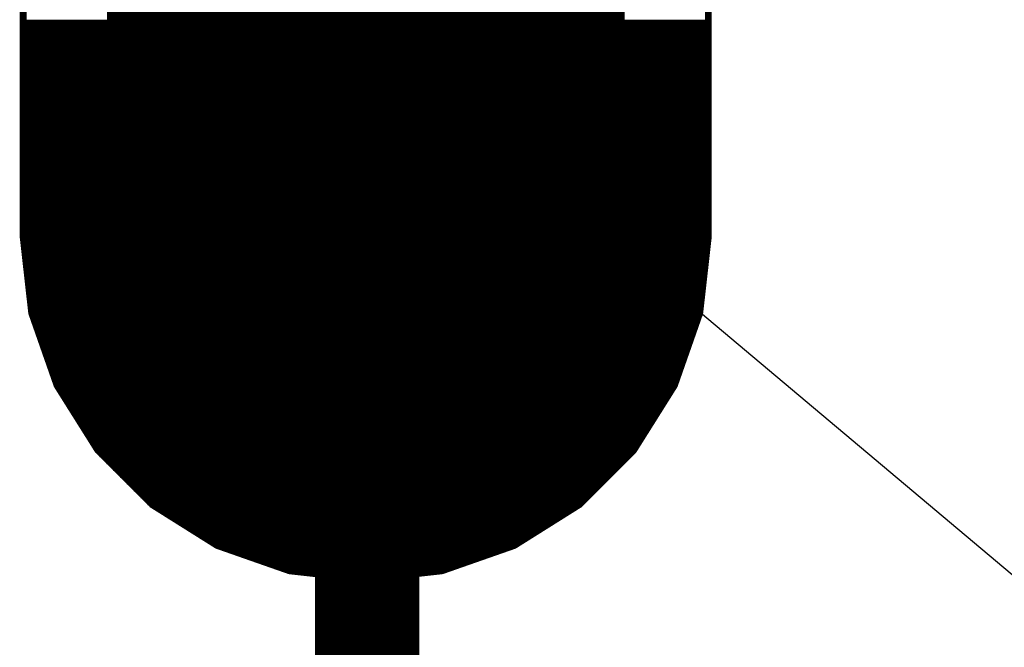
# Model space of a CAD drawing. Extents: x -35 to 35, y -57 to 81.
# Tile 106 of 153: x 3.813 to 5.25, y 52.329 to 53.245. Entities that reach past the tile are written whole.
import ezdxf

# ---------------------------------------------------------------- set-up
doc = ezdxf.new("R2010")
doc.units = 0
for name, color, linetype in [('1', 22, 'CONTINUOUS'), ('16', 175, 'CONTINUOUS'), ('17', 82, 'CONTINUOUS'), ('19', 53, 'CONTINUOUS'), ('51', 53, 'CONTINUOUS')]:
    doc.layers.add(name, color=color, linetype=linetype)

# ---------------------------------------------------------------- blocks, each defined once
blk = doc.blocks.new('LONGP100')
at = {"const_width": 1}
blk.add_lwpolyline([(-0.5, 0), (0.5, 0)], dxfattribs=at)
at = {"const_width": 0.5}
for points in [[(-0.5, 0.25, 1), (-0.5, -0.25)], [(0.5, -0.25, 1), (0.5, 0.25)]]:
    blk.add_lwpolyline(points, format="xyb", dxfattribs=at)

msp = doc.modelspace()

# ---------------------------------------------------------------- linework, layer by layer
at = {"layer": '1', "const_width": 0.01}
for points in [[(3.818, 52.928), (3.818, 53.528)], [(4.818, 53.528), (4.818, 52.928)], [(3.818, 53.24), (4.818, 53.24)], [(3.818, 53.23), (4.818, 53.23)], [(3.818, 53.22), (4.818, 53.22)], [(3.818, 53.21), (4.818, 53.21)], [(3.818, 53.2), (4.818, 53.2)], [(3.818, 53.19), (4.818, 53.19)], [(3.818, 53.18), (4.818, 53.18)], [(3.818, 53.17), (4.818, 53.17)], [(3.818, 53.16), (4.818, 53.16)], [(3.818, 53.15), (4.818, 53.15)], [(3.818, 53.14), (4.818, 53.14)], [(3.818, 53.13), (4.818, 53.13)], [(3.818, 53.12), (4.818, 53.12)], [(3.818, 53.11), (4.818, 53.11)], [(3.818, 53.1), (4.818, 53.1)], [(3.818, 53.09), (4.818, 53.09)], [(3.818, 53.08), (4.818, 53.08)], [(3.818, 53.07), (4.818, 53.07)], [(3.818, 53.06), (4.818, 53.06)], [(3.818, 53.05), (4.818, 53.05)], [(3.818, 53.04), (4.818, 53.04)], [(3.818, 53.03), (4.818, 53.03)], [(3.818, 53.02), (4.818, 53.02)], [(3.818, 53.01), (4.818, 53.01)], [(3.818, 53), (4.818, 53)], [(3.818, 52.99), (4.818, 52.99)], [(3.818, 52.98), (4.818, 52.98)], [(3.818, 52.97), (4.818, 52.97)], [(3.818, 52.96), (4.818, 52.96)], [(3.818, 52.95), (4.818, 52.95)], [(3.818, 52.94), (4.818, 52.94)], [(3.818, 52.93), (4.818, 52.93)], [(3.8305, 52.8167), (3.818, 52.928)], [(3.8189, 52.92), (4.8171, 52.92)], [(4.818, 52.928), (4.8055, 52.8167)], [(3.82, 52.91), (4.816, 52.91)], [(3.8212, 52.9), (4.8148, 52.9)], [(3.8223, 52.89), (4.8137, 52.89)], [(3.8234, 52.88), (4.8126, 52.88)], [(3.8245, 52.87), (4.8115, 52.87)], [(3.8257, 52.86), (4.8103, 52.86)], [(3.8268, 52.85), (4.8092, 52.85)], [(3.8279, 52.84), (4.8081, 52.84)], [(3.829, 52.83), (4.807, 52.83)], [(3.8302, 52.82), (4.8058, 52.82)], [(3.8675, 52.7111), (3.8305, 52.8167)], [(3.8329, 52.81), (4.8031, 52.81)], [(4.8055, 52.8167), (4.7685, 52.7111)], [(3.8364, 52.8), (4.7996, 52.8)], [(3.8399, 52.79), (4.7961, 52.79)], [(3.8434, 52.78), (4.7926, 52.78)], [(3.8469, 52.77), (4.7891, 52.77)], [(3.8504, 52.76), (4.7856, 52.76)], [(3.8539, 52.75), (4.7821, 52.75)], [(3.8574, 52.74), (4.7786, 52.74)], [(3.8609, 52.73), (4.7751, 52.73)], [(3.8644, 52.72), (4.7716, 52.72)], [(3.9271, 52.6163), (3.8675, 52.7111)], [(3.8682, 52.71), (4.7678, 52.71)], [(4.7685, 52.7111), (4.7089, 52.6163)], [(3.8745, 52.7), (4.7615, 52.7)], [(3.8808, 52.69), (4.7553, 52.69)], [(3.887, 52.68), (4.749, 52.68)], [(3.8933, 52.67), (4.7427, 52.67)], [(3.8996, 52.66), (4.7364, 52.66)], [(3.9059, 52.65), (4.7301, 52.65)], [(3.9122, 52.64), (4.7238, 52.64)], [(3.9184, 52.63), (4.7176, 52.63)], [(3.9247, 52.62), (4.7113, 52.62)], [(4.0063, 52.5371), (3.9271, 52.6163)], [(3.9333, 52.61), (4.7027, 52.61)], [(4.7089, 52.6163), (4.6297, 52.5371)], [(3.9433, 52.6), (4.6927, 52.6)], [(3.9533, 52.59), (4.6827, 52.59)], [(3.9633, 52.58), (4.6727, 52.58)], [(3.9733, 52.57), (4.6627, 52.57)], [(3.9833, 52.56), (4.6527, 52.56)], [(3.9933, 52.55), (4.6427, 52.55)], [(4.0033, 52.54), (4.6327, 52.54)], [(4.1011, 52.4775), (4.0063, 52.5371)], [(4.6297, 52.5371), (4.5349, 52.4775)], [(4.0175, 52.53), (4.6185, 52.53)], [(4.0334, 52.52), (4.6026, 52.52)], [(4.0494, 52.51), (4.5866, 52.51)], [(4.0653, 52.5), (4.5707, 52.5)], [(4.0812, 52.49), (4.5548, 52.49)], [(4.0971, 52.48), (4.5389, 52.48)], [(4.2067, 52.4405), (4.1011, 52.4775)], [(4.5349, 52.4775), (4.4293, 52.4405)], [(4.1225, 52.47), (4.5135, 52.47)], [(4.1511, 52.46), (4.4849, 52.46)], [(4.1797, 52.45), (4.4563, 52.45)], [(4.318, 52.428), (4.2067, 52.4405)], [(4.2115, 52.44), (4.4245, 52.44)], [(4.4293, 52.4405), (4.318, 52.428)], [(4.3003, 52.43), (4.3357, 52.43)]]:
    msp.add_lwpolyline(points, dxfattribs=at)
at = {"layer": '1', "const_width": 0.005}
for points in [[(3.818, 53.2425, 1), (3.818, 53.2375)], [(4.818, 53.2375, 1), (4.818, 53.2425)], [(3.818, 53.2325, 1), (3.818, 53.2275)], [(4.818, 53.2275, 1), (4.818, 53.2325)], [(3.818, 53.2225, 1), (3.818, 53.2175)], [(3.818, 53.2125, 1), (3.818, 53.2075)], [(4.818, 53.2175, 1), (4.818, 53.2225)], [(4.818, 53.2075, 1), (4.818, 53.2125)], [(3.818, 53.2025, 1), (3.818, 53.1975)], [(4.818, 53.1975, 1), (4.818, 53.2025)], [(3.818, 53.1925, 1), (3.818, 53.1875)], [(3.818, 53.1825, 1), (3.818, 53.1775)], [(4.818, 53.1875, 1), (4.818, 53.1925)], [(4.818, 53.1775, 1), (4.818, 53.1825)], [(3.818, 53.1725, 1), (3.818, 53.1675)], [(4.818, 53.1675, 1), (4.818, 53.1725)], [(3.818, 53.1625, 1), (3.818, 53.1575)], [(3.818, 53.1525, 1), (3.818, 53.1475)], [(4.818, 53.1575, 1), (4.818, 53.1625)], [(4.818, 53.1475, 1), (4.818, 53.1525)], [(3.818, 53.1425, 1), (3.818, 53.1375)], [(4.818, 53.1375, 1), (4.818, 53.1425)], [(3.818, 53.1325, 1), (3.818, 53.1275)], [(4.818, 53.1275, 1), (4.818, 53.1325)], [(3.818, 53.1225, 1), (3.818, 53.1175)], [(3.818, 53.1125, 1), (3.818, 53.1075)], [(4.818, 53.1175, 1), (4.818, 53.1225)], [(4.818, 53.1075, 1), (4.818, 53.1125)], [(3.818, 53.1025, 1), (3.818, 53.0975)], [(4.818, 53.0975, 1), (4.818, 53.1025)], [(3.818, 53.0925, 1), (3.818, 53.0875)], [(3.818, 53.0825, 1), (3.818, 53.0775)], [(4.818, 53.0875, 1), (4.818, 53.0925)], [(4.818, 53.0775, 1), (4.818, 53.0825)], [(3.818, 53.0725, 1), (3.818, 53.0675)], [(4.818, 53.0675, 1), (4.818, 53.0725)], [(3.818, 53.0625, 1), (3.818, 53.0575)], [(3.818, 53.0525, 1), (3.818, 53.0475)], [(4.818, 53.0575, 1), (4.818, 53.0625)], [(4.818, 53.0475, 1), (4.818, 53.0525)], [(3.818, 53.0425, 1), (3.818, 53.0375)], [(4.818, 53.0375, 1), (4.818, 53.0425)], [(3.818, 53.0325, 1), (3.818, 53.0275)], [(4.818, 53.0275, 1), (4.818, 53.0325)], [(3.818, 53.0225, 1), (3.818, 53.0175)], [(3.818, 53.0125, 1), (3.818, 53.0075)], [(4.818, 53.0175, 1), (4.818, 53.0225)], [(4.818, 53.0075, 1), (4.818, 53.0125)], [(3.818, 53.0025, 1), (3.818, 52.9975)], [(4.818, 52.9975, 1), (4.818, 53.0025)], [(3.818, 52.9925, 1), (3.818, 52.9875)], [(3.818, 52.9825, 1), (3.818, 52.9775)], [(4.818, 52.9875, 1), (4.818, 52.9925)], [(4.818, 52.9775, 1), (4.818, 52.9825)], [(3.818, 52.9725, 1), (3.818, 52.9675)], [(4.818, 52.9675, 1), (4.818, 52.9725)], [(3.818, 52.9625, 1), (3.818, 52.9575)], [(3.818, 52.9525, 1), (3.818, 52.9475)], [(4.818, 52.9575, 1), (4.818, 52.9625)], [(4.818, 52.9475, 1), (4.818, 52.9525)], [(3.818, 52.9425, 1), (3.818, 52.9375)], [(4.818, 52.9375, 1), (4.818, 52.9425)], [(3.818, 52.9325, 1), (3.818, 52.9275)], [(3.8205, 52.9283, 1), (3.8155, 52.9277)], [(3.8155, 52.928, 1), (3.8205, 52.928)], [(3.8189, 52.9225, 1), (3.8189, 52.9175)], [(4.8205, 52.9277, 1), (4.8155, 52.9283)], [(4.8155, 52.928, 1), (4.8205, 52.928)], [(4.8171, 52.9175, 1), (4.8171, 52.9225)], [(4.818, 52.9275, 1), (4.818, 52.9325)], [(3.82, 52.9125, 1), (3.82, 52.9075)], [(4.816, 52.9075, 1), (4.816, 52.9125)], [(3.8212, 52.9025, 1), (3.8212, 52.8975)], [(4.8148, 52.8975, 1), (4.8148, 52.9025)], [(3.8223, 52.8925, 1), (3.8223, 52.8875)], [(3.8234, 52.8825, 1), (3.8234, 52.8775)], [(4.8126, 52.8775, 1), (4.8126, 52.8825)], [(4.8137, 52.8875, 1), (4.8137, 52.8925)], [(3.8245, 52.8725, 1), (3.8245, 52.8675)], [(4.8115, 52.8675, 1), (4.8115, 52.8725)], [(3.8257, 52.8625, 1), (3.8257, 52.8575)], [(3.8268, 52.8525, 1), (3.8268, 52.8475)], [(4.8092, 52.8475, 1), (4.8092, 52.8525)], [(4.8103, 52.8575, 1), (4.8103, 52.8625)], [(3.8279, 52.8425, 1), (3.8279, 52.8375)], [(4.8081, 52.8375, 1), (4.8081, 52.8425)], [(3.829, 52.8325, 1), (3.829, 52.8275)], [(3.8302, 52.8225, 1), (3.8302, 52.8175)], [(4.8058, 52.8175, 1), (4.8058, 52.8225)], [(4.807, 52.8275, 1), (4.807, 52.8325)], [(3.8329, 52.8176, 1), (3.8282, 52.8159)], [(3.8281, 52.8165, 1), (3.833, 52.817)], [(3.8329, 52.8125, 1), (3.8329, 52.8075)], [(4.803, 52.817, 1), (4.8079, 52.8165)], [(4.8078, 52.8159, 1), (4.8031, 52.8176)], [(4.8031, 52.8075, 1), (4.8031, 52.8125)], [(3.8364, 52.8025, 1), (3.8364, 52.7975)], [(4.7996, 52.7975, 1), (4.7996, 52.8025)], [(3.8399, 52.7925, 1), (3.8399, 52.7875)], [(3.8434, 52.7825, 1), (3.8434, 52.7775)], [(4.7926, 52.7775, 1), (4.7926, 52.7825)], [(4.7961, 52.7875, 1), (4.7961, 52.7925)], [(3.8469, 52.7725, 1), (3.8469, 52.7675)], [(4.7891, 52.7675, 1), (4.7891, 52.7725)], [(3.8504, 52.7625, 1), (3.8504, 52.7575)], [(3.8539, 52.7525, 1), (3.8539, 52.7475)], [(4.7821, 52.7475, 1), (4.7821, 52.7525)], [(4.7856, 52.7575, 1), (4.7856, 52.7625)], [(3.8574, 52.7425, 1), (3.8574, 52.7375)], [(4.7786, 52.7375, 1), (4.7786, 52.7425)], [(3.8609, 52.7325, 1), (3.8609, 52.7275)], [(3.8644, 52.7225, 1), (3.8644, 52.7175)], [(4.7716, 52.7175, 1), (4.7716, 52.7225)], [(4.7751, 52.7275, 1), (4.7751, 52.7325)], [(3.8696, 52.7124, 1), (3.8654, 52.7097)], [(3.8652, 52.7102, 1), (3.8699, 52.7119)], [(3.8682, 52.7125, 1), (3.8682, 52.7075)], [(4.7661, 52.7119, 1), (4.7708, 52.7102)], [(4.7706, 52.7097, 1), (4.7664, 52.7124)], [(4.7678, 52.7075, 1), (4.7678, 52.7125)], [(3.8745, 52.7025, 1), (3.8745, 52.6975)], [(4.7615, 52.6975, 1), (4.7615, 52.7025)], [(3.8808, 52.6925, 1), (3.8808, 52.6875)], [(3.887, 52.6825, 1), (3.887, 52.6775)], [(4.749, 52.6775, 1), (4.749, 52.6825)], [(4.7553, 52.6875, 1), (4.7553, 52.6925)], [(3.8933, 52.6725, 1), (3.8933, 52.6675)], [(4.7427, 52.6675, 1), (4.7427, 52.6725)], [(3.8996, 52.6625, 1), (3.8996, 52.6575)], [(3.9059, 52.6525, 1), (3.9059, 52.6475)], [(4.7301, 52.6475, 1), (4.7301, 52.6525)], [(4.7364, 52.6575, 1), (4.7364, 52.6625)], [(3.9122, 52.6425, 1), (3.9122, 52.6375)], [(4.7238, 52.6375, 1), (4.7238, 52.6425)], [(3.9184, 52.6325, 1), (3.9184, 52.6275)], [(3.9247, 52.6225, 1), (3.9247, 52.6175)], [(4.7113, 52.6175, 1), (4.7113, 52.6225)], [(4.7176, 52.6275, 1), (4.7176, 52.6325)], [(3.9289, 52.618, 1), (3.9253, 52.6145)], [(3.925, 52.6149, 1), (3.9292, 52.6176)], [(3.9333, 52.6125, 1), (3.9333, 52.6075)], [(4.7027, 52.6075, 1), (4.7027, 52.6125)], [(4.7068, 52.6176, 1), (4.711, 52.6149)], [(4.7107, 52.6145, 1), (4.7071, 52.618)], [(3.9433, 52.6025, 1), (3.9433, 52.5975)], [(3.9533, 52.5925, 1), (3.9533, 52.5875)], [(4.6827, 52.5875, 1), (4.6827, 52.5925)], [(4.6927, 52.5975, 1), (4.6927, 52.6025)], [(3.9633, 52.5825, 1), (3.9633, 52.5775)], [(4.6727, 52.5775, 1), (4.6727, 52.5825)], [(3.9733, 52.5725, 1), (3.9733, 52.5675)], [(4.6627, 52.5675, 1), (4.6627, 52.5725)], [(3.9833, 52.5625, 1), (3.9833, 52.5575)], [(3.9933, 52.5525, 1), (3.9933, 52.5475)], [(4.6427, 52.5475, 1), (4.6427, 52.5525)], [(4.6527, 52.5575, 1), (4.6527, 52.5625)], [(4.0033, 52.5425, 1), (4.0033, 52.5375)], [(4.0076, 52.5392, 1), (4.0049, 52.535)], [(4.0045, 52.5353, 1), (4.008, 52.5389)], [(4.628, 52.5389, 1), (4.6315, 52.5353)], [(4.6311, 52.535, 1), (4.6284, 52.5392)], [(4.6327, 52.5375, 1), (4.6327, 52.5425)], [(4.0175, 52.5325, 1), (4.0175, 52.5275)], [(4.0334, 52.5225, 1), (4.0334, 52.5175)], [(4.6026, 52.5175, 1), (4.6026, 52.5225)], [(4.6185, 52.5275, 1), (4.6185, 52.5325)], [(4.0494, 52.5125, 1), (4.0494, 52.5075)], [(4.5866, 52.5075, 1), (4.5866, 52.5125)], [(4.0653, 52.5025, 1), (4.0653, 52.4975)], [(4.0812, 52.4925, 1), (4.0812, 52.4875)], [(4.5548, 52.4875, 1), (4.5548, 52.4925)], [(4.5707, 52.4975, 1), (4.5707, 52.5025)], [(4.0971, 52.4825, 1), (4.0971, 52.4775)], [(4.1019, 52.4799, 1), (4.1002, 52.4752)], [(4.0997, 52.4754, 1), (4.1024, 52.4796)], [(4.5336, 52.4796, 1), (4.5363, 52.4754)], [(4.5358, 52.4752, 1), (4.5341, 52.4799)], [(4.5389, 52.4775, 1), (4.5389, 52.4825)], [(4.1225, 52.4725, 1), (4.1225, 52.4675)], [(4.5135, 52.4675, 1), (4.5135, 52.4725)], [(4.1511, 52.4625, 1), (4.1511, 52.4575)], [(4.1797, 52.4525, 1), (4.1797, 52.4475)], [(4.4563, 52.4475, 1), (4.4563, 52.4525)], [(4.4849, 52.4575, 1), (4.4849, 52.4625)], [(4.207, 52.443, 1), (4.2065, 52.4381)], [(4.2059, 52.4382, 1), (4.2076, 52.4429)], [(4.2115, 52.4425, 1), (4.2115, 52.4375)], [(4.4245, 52.4375, 1), (4.4245, 52.4425)], [(4.4284, 52.4429, 1), (4.4301, 52.4382)], [(4.4295, 52.4381, 1), (4.429, 52.443)], [(4.3003, 52.4325, 1), (4.3003, 52.4275)], [(4.3177, 52.4305, 1), (4.3183, 52.4255)], [(4.3177, 52.4255, 1), (4.3183, 52.4305)], [(4.3357, 52.4275, 1), (4.3357, 52.4325)]]:
    msp.add_lwpolyline(points, format="xyb", dxfattribs=at)
at = {"layer": '16', "const_width": 0.01}
for points in [[(3.818, 53.528), (3.818, 52.928)], [(4.818, 52.928), (4.818, 53.528)], [(3.818, 53.24), (4.818, 53.24)], [(3.818, 53.23), (4.818, 53.23)], [(3.818, 53.22), (4.818, 53.22)], [(3.818, 53.21), (4.818, 53.21)], [(3.818, 53.2), (4.818, 53.2)], [(3.818, 53.19), (4.818, 53.19)], [(3.818, 53.18), (4.818, 53.18)], [(3.818, 53.17), (4.818, 53.17)], [(3.818, 53.16), (4.818, 53.16)], [(3.818, 53.15), (4.818, 53.15)], [(3.818, 53.14), (4.818, 53.14)], [(3.818, 53.13), (4.818, 53.13)], [(3.818, 53.12), (4.818, 53.12)], [(3.818, 53.11), (4.818, 53.11)], [(3.818, 53.1), (4.818, 53.1)], [(3.818, 53.09), (4.818, 53.09)], [(3.818, 53.08), (4.818, 53.08)], [(3.818, 53.07), (4.818, 53.07)], [(3.818, 53.06), (4.818, 53.06)], [(3.818, 53.05), (4.818, 53.05)], [(3.818, 53.04), (4.818, 53.04)], [(3.818, 53.03), (4.818, 53.03)], [(3.818, 53.02), (4.818, 53.02)], [(3.818, 53.01), (4.818, 53.01)], [(3.818, 53), (4.818, 53)], [(3.818, 52.99), (4.818, 52.99)], [(3.818, 52.98), (4.818, 52.98)], [(3.818, 52.97), (4.818, 52.97)], [(3.818, 52.96), (4.818, 52.96)], [(3.818, 52.95), (4.818, 52.95)], [(3.818, 52.94), (4.818, 52.94)], [(3.818, 52.93), (4.818, 52.93)], [(3.818, 52.928), (3.8305, 52.8167)], [(3.8189, 52.92), (4.8171, 52.92)], [(4.8055, 52.8167), (4.818, 52.928)], [(3.82, 52.91), (4.816, 52.91)], [(3.8212, 52.9), (4.8148, 52.9)], [(3.8223, 52.89), (4.8137, 52.89)], [(3.8234, 52.88), (4.8126, 52.88)], [(3.8245, 52.87), (4.8115, 52.87)], [(3.8257, 52.86), (4.8103, 52.86)], [(3.8268, 52.85), (4.8092, 52.85)], [(3.8279, 52.84), (4.8081, 52.84)], [(3.829, 52.83), (4.807, 52.83)], [(3.8302, 52.82), (4.8058, 52.82)], [(3.8305, 52.8167), (3.8675, 52.7111)], [(3.8329, 52.81), (4.8031, 52.81)], [(4.7685, 52.7111), (4.8055, 52.8167)], [(3.8364, 52.8), (4.7996, 52.8)], [(3.8399, 52.79), (4.7961, 52.79)], [(3.8434, 52.78), (4.7926, 52.78)], [(3.8469, 52.77), (4.7891, 52.77)], [(3.8504, 52.76), (4.7856, 52.76)], [(3.8539, 52.75), (4.7821, 52.75)], [(3.8574, 52.74), (4.7786, 52.74)], [(3.8609, 52.73), (4.7751, 52.73)], [(3.8644, 52.72), (4.7716, 52.72)], [(3.8675, 52.7111), (3.9271, 52.6163)], [(3.8682, 52.71), (4.7678, 52.71)], [(4.7089, 52.6163), (4.7685, 52.7111)], [(3.8745, 52.7), (4.7615, 52.7)], [(3.8807, 52.69), (4.7553, 52.69)], [(3.887, 52.68), (4.749, 52.68)], [(3.8933, 52.67), (4.7427, 52.67)], [(3.8996, 52.66), (4.7364, 52.66)], [(3.9059, 52.65), (4.7301, 52.65)], [(3.9122, 52.64), (4.7238, 52.64)], [(3.9184, 52.63), (4.7176, 52.63)], [(3.9247, 52.62), (4.7113, 52.62)], [(3.9271, 52.6163), (4.0063, 52.5371)], [(3.9333, 52.61), (4.7027, 52.61)], [(4.6297, 52.5371), (4.7089, 52.6163)], [(3.9433, 52.6), (4.6927, 52.6)], [(3.9533, 52.59), (4.6827, 52.59)], [(3.9633, 52.58), (4.6727, 52.58)], [(3.9733, 52.57), (4.6627, 52.57)], [(3.9833, 52.56), (4.6527, 52.56)], [(3.9933, 52.55), (4.6427, 52.55)], [(4.0033, 52.54), (4.6327, 52.54)], [(4.0063, 52.5371), (4.1011, 52.4775)], [(4.5349, 52.4775), (4.6297, 52.5371)], [(4.0175, 52.53), (4.6185, 52.53)], [(4.0334, 52.52), (4.6026, 52.52)], [(4.0494, 52.51), (4.5866, 52.51)], [(4.0653, 52.5), (4.5707, 52.5)], [(4.0812, 52.49), (4.5548, 52.49)], [(4.0971, 52.48), (4.5389, 52.48)], [(4.1011, 52.4775), (4.2067, 52.4405)], [(4.4293, 52.4405), (4.5349, 52.4775)], [(4.1225, 52.47), (4.5135, 52.47)], [(4.1511, 52.46), (4.4849, 52.46)], [(4.1797, 52.45), (4.4563, 52.45)], [(4.2067, 52.4405), (4.318, 52.428)], [(4.2115, 52.44), (4.4245, 52.44)], [(4.318, 52.428), (4.4293, 52.4405)], [(4.3003, 52.43), (4.3357, 52.43)]]:
    msp.add_lwpolyline(points, dxfattribs=at)
at = {"layer": '16', "const_width": 0.005}
for points in [[(3.818, 53.2425, 1), (3.818, 53.2375)], [(4.818, 53.2375, 1), (4.818, 53.2425)], [(3.818, 53.2325, 1), (3.818, 53.2275)], [(4.818, 53.2275, 1), (4.818, 53.2325)], [(3.818, 53.2225, 1), (3.818, 53.2175)], [(3.818, 53.2125, 1), (3.818, 53.2075)], [(4.818, 53.2175, 1), (4.818, 53.2225)], [(4.818, 53.2075, 1), (4.818, 53.2125)], [(3.818, 53.2025, 1), (3.818, 53.1975)], [(4.818, 53.1975, 1), (4.818, 53.2025)], [(3.818, 53.1925, 1), (3.818, 53.1875)], [(3.818, 53.1825, 1), (3.818, 53.1775)], [(4.818, 53.1875, 1), (4.818, 53.1925)], [(4.818, 53.1775, 1), (4.818, 53.1825)], [(3.818, 53.1725, 1), (3.818, 53.1675)], [(4.818, 53.1675, 1), (4.818, 53.1725)], [(3.818, 53.1625, 1), (3.818, 53.1575)], [(3.818, 53.1525, 1), (3.818, 53.1475)], [(4.818, 53.1575, 1), (4.818, 53.1625)], [(4.818, 53.1475, 1), (4.818, 53.1525)], [(3.818, 53.1425, 1), (3.818, 53.1375)], [(4.818, 53.1375, 1), (4.818, 53.1425)], [(3.818, 53.1325, 1), (3.818, 53.1275)], [(4.818, 53.1275, 1), (4.818, 53.1325)], [(3.818, 53.1225, 1), (3.818, 53.1175)], [(3.818, 53.1125, 1), (3.818, 53.1075)], [(4.818, 53.1175, 1), (4.818, 53.1225)], [(4.818, 53.1075, 1), (4.818, 53.1125)], [(3.818, 53.1025, 1), (3.818, 53.0975)], [(4.818, 53.0975, 1), (4.818, 53.1025)], [(3.818, 53.0925, 1), (3.818, 53.0875)], [(3.818, 53.0825, 1), (3.818, 53.0775)], [(4.818, 53.0875, 1), (4.818, 53.0925)], [(4.818, 53.0775, 1), (4.818, 53.0825)], [(3.818, 53.0725, 1), (3.818, 53.0675)], [(4.818, 53.0675, 1), (4.818, 53.0725)], [(3.818, 53.0625, 1), (3.818, 53.0575)], [(3.818, 53.0525, 1), (3.818, 53.0475)], [(4.818, 53.0575, 1), (4.818, 53.0625)], [(4.818, 53.0475, 1), (4.818, 53.0525)], [(3.818, 53.0425, 1), (3.818, 53.0375)], [(4.818, 53.0375, 1), (4.818, 53.0425)], [(3.818, 53.0325, 1), (3.818, 53.0275)], [(4.818, 53.0275, 1), (4.818, 53.0325)], [(3.818, 53.0225, 1), (3.818, 53.0175)], [(3.818, 53.0125, 1), (3.818, 53.0075)], [(4.818, 53.0175, 1), (4.818, 53.0225)], [(4.818, 53.0075, 1), (4.818, 53.0125)], [(3.818, 53.0025, 1), (3.818, 52.9975)], [(4.818, 52.9975, 1), (4.818, 53.0025)], [(3.818, 52.9925, 1), (3.818, 52.9875)], [(3.818, 52.9825, 1), (3.818, 52.9775)], [(4.818, 52.9875, 1), (4.818, 52.9925)], [(4.818, 52.9775, 1), (4.818, 52.9825)], [(3.818, 52.9725, 1), (3.818, 52.9675)], [(4.818, 52.9675, 1), (4.818, 52.9725)], [(3.818, 52.9625, 1), (3.818, 52.9575)], [(3.818, 52.9525, 1), (3.818, 52.9475)], [(4.818, 52.9575, 1), (4.818, 52.9625)], [(4.818, 52.9475, 1), (4.818, 52.9525)], [(3.818, 52.9425, 1), (3.818, 52.9375)], [(4.818, 52.9375, 1), (4.818, 52.9425)], [(3.818, 52.9325, 1), (3.818, 52.9275)], [(3.8205, 52.9283, 1), (3.8155, 52.9277)], [(3.8155, 52.928, 1), (3.8205, 52.928)], [(3.8189, 52.9225, 1), (3.8189, 52.9175)], [(4.8205, 52.9277, 1), (4.8155, 52.9283)], [(4.8155, 52.928, 1), (4.8205, 52.928)], [(4.8171, 52.9175, 1), (4.8171, 52.9225)], [(4.818, 52.9275, 1), (4.818, 52.9325)], [(3.82, 52.9125, 1), (3.82, 52.9075)], [(4.816, 52.9075, 1), (4.816, 52.9125)], [(3.8212, 52.9025, 1), (3.8212, 52.8975)], [(4.8148, 52.8975, 1), (4.8148, 52.9025)], [(3.8223, 52.8925, 1), (3.8223, 52.8875)], [(3.8234, 52.8825, 1), (3.8234, 52.8775)], [(4.8126, 52.8775, 1), (4.8126, 52.8825)], [(4.8137, 52.8875, 1), (4.8137, 52.8925)], [(3.8245, 52.8725, 1), (3.8245, 52.8675)], [(4.8115, 52.8675, 1), (4.8115, 52.8725)], [(3.8257, 52.8625, 1), (3.8257, 52.8575)], [(3.8268, 52.8525, 1), (3.8268, 52.8475)], [(4.8092, 52.8475, 1), (4.8092, 52.8525)], [(4.8103, 52.8575, 1), (4.8103, 52.8625)], [(3.8279, 52.8425, 1), (3.8279, 52.8375)], [(4.8081, 52.8375, 1), (4.8081, 52.8425)], [(3.829, 52.8325, 1), (3.829, 52.8275)], [(3.8302, 52.8225, 1), (3.8302, 52.8175)], [(4.8058, 52.8175, 1), (4.8058, 52.8225)], [(4.807, 52.8275, 1), (4.807, 52.8325)], [(3.8329, 52.8176, 1), (3.8282, 52.8159)], [(3.8281, 52.8165, 1), (3.833, 52.817)], [(3.8329, 52.8125, 1), (3.8329, 52.8075)], [(4.803, 52.817, 1), (4.8079, 52.8165)], [(4.8078, 52.8159, 1), (4.8031, 52.8176)], [(4.8031, 52.8075, 1), (4.8031, 52.8125)], [(3.8364, 52.8025, 1), (3.8364, 52.7975)], [(4.7996, 52.7975, 1), (4.7996, 52.8025)], [(3.8399, 52.7925, 1), (3.8399, 52.7875)], [(3.8434, 52.7825, 1), (3.8434, 52.7775)], [(4.7926, 52.7775, 1), (4.7926, 52.7825)], [(4.7961, 52.7875, 1), (4.7961, 52.7925)], [(3.8469, 52.7725, 1), (3.8469, 52.7675)], [(4.7891, 52.7675, 1), (4.7891, 52.7725)], [(3.8504, 52.7625, 1), (3.8504, 52.7575)], [(3.8539, 52.7525, 1), (3.8539, 52.7475)], [(4.7821, 52.7475, 1), (4.7821, 52.7525)], [(4.7856, 52.7575, 1), (4.7856, 52.7625)], [(3.8574, 52.7425, 1), (3.8574, 52.7375)], [(4.7786, 52.7375, 1), (4.7786, 52.7425)], [(3.8609, 52.7325, 1), (3.8609, 52.7275)], [(3.8644, 52.7225, 1), (3.8644, 52.7175)], [(4.7716, 52.7175, 1), (4.7716, 52.7225)], [(4.7751, 52.7275, 1), (4.7751, 52.7325)], [(3.8696, 52.7124, 1), (3.8654, 52.7097)], [(3.8652, 52.7102, 1), (3.8699, 52.7119)], [(3.8682, 52.7125, 1), (3.8682, 52.7075)], [(4.7661, 52.7119, 1), (4.7708, 52.7102)], [(4.7706, 52.7097, 1), (4.7664, 52.7124)], [(4.7678, 52.7075, 1), (4.7678, 52.7125)], [(3.8745, 52.7025, 1), (3.8745, 52.6975)], [(4.7615, 52.6975, 1), (4.7615, 52.7025)], [(3.8807, 52.6925, 1), (3.8807, 52.6875)], [(3.887, 52.6825, 1), (3.887, 52.6775)], [(4.749, 52.6775, 1), (4.749, 52.6825)], [(4.7553, 52.6875, 1), (4.7553, 52.6925)], [(3.8933, 52.6725, 1), (3.8933, 52.6675)], [(4.7427, 52.6675, 1), (4.7427, 52.6725)], [(3.8996, 52.6625, 1), (3.8996, 52.6575)], [(3.9059, 52.6525, 1), (3.9059, 52.6475)], [(4.7301, 52.6475, 1), (4.7301, 52.6525)], [(4.7364, 52.6575, 1), (4.7364, 52.6625)], [(3.9122, 52.6425, 1), (3.9122, 52.6375)], [(4.7238, 52.6375, 1), (4.7238, 52.6425)], [(3.9184, 52.6325, 1), (3.9184, 52.6275)], [(3.9247, 52.6225, 1), (3.9247, 52.6175)], [(4.7113, 52.6175, 1), (4.7113, 52.6225)], [(4.7176, 52.6275, 1), (4.7176, 52.6325)], [(3.9289, 52.618, 1), (3.9253, 52.6145)], [(3.925, 52.6149, 1), (3.9292, 52.6176)], [(3.9333, 52.6125, 1), (3.9333, 52.6075)], [(4.7027, 52.6075, 1), (4.7027, 52.6125)], [(4.7068, 52.6176, 1), (4.711, 52.6149)], [(4.7107, 52.6145, 1), (4.7071, 52.618)], [(3.9433, 52.6025, 1), (3.9433, 52.5975)], [(3.9533, 52.5925, 1), (3.9533, 52.5875)], [(4.6827, 52.5875, 1), (4.6827, 52.5925)], [(4.6927, 52.5975, 1), (4.6927, 52.6025)], [(3.9633, 52.5825, 1), (3.9633, 52.5775)], [(4.6727, 52.5775, 1), (4.6727, 52.5825)], [(3.9733, 52.5725, 1), (3.9733, 52.5675)], [(4.6627, 52.5675, 1), (4.6627, 52.5725)], [(3.9833, 52.5625, 1), (3.9833, 52.5575)], [(3.9933, 52.5525, 1), (3.9933, 52.5475)], [(4.6427, 52.5475, 1), (4.6427, 52.5525)], [(4.6527, 52.5575, 1), (4.6527, 52.5625)], [(4.0033, 52.5425, 1), (4.0033, 52.5375)], [(4.0076, 52.5392, 1), (4.0049, 52.535)], [(4.0045, 52.5353, 1), (4.008, 52.5389)], [(4.628, 52.5389, 1), (4.6315, 52.5353)], [(4.6311, 52.535, 1), (4.6284, 52.5392)], [(4.6327, 52.5375, 1), (4.6327, 52.5425)], [(4.0175, 52.5325, 1), (4.0175, 52.5275)], [(4.0334, 52.5225, 1), (4.0334, 52.5175)], [(4.6026, 52.5175, 1), (4.6026, 52.5225)], [(4.6185, 52.5275, 1), (4.6185, 52.5325)], [(4.0494, 52.5125, 1), (4.0494, 52.5075)], [(4.5866, 52.5075, 1), (4.5866, 52.5125)], [(4.0653, 52.5025, 1), (4.0653, 52.4975)], [(4.0812, 52.4925, 1), (4.0812, 52.4875)], [(4.5548, 52.4875, 1), (4.5548, 52.4925)], [(4.5707, 52.4975, 1), (4.5707, 52.5025)], [(4.0971, 52.4825, 1), (4.0971, 52.4775)], [(4.1019, 52.4799, 1), (4.1002, 52.4752)], [(4.0997, 52.4754, 1), (4.1024, 52.4796)], [(4.5336, 52.4796, 1), (4.5363, 52.4754)], [(4.5358, 52.4752, 1), (4.5341, 52.4799)], [(4.5389, 52.4775, 1), (4.5389, 52.4825)], [(4.1225, 52.4725, 1), (4.1225, 52.4675)], [(4.5135, 52.4675, 1), (4.5135, 52.4725)], [(4.1511, 52.4625, 1), (4.1511, 52.4575)], [(4.1797, 52.4525, 1), (4.1797, 52.4475)], [(4.4563, 52.4475, 1), (4.4563, 52.4525)], [(4.4849, 52.4575, 1), (4.4849, 52.4625)], [(4.207, 52.443, 1), (4.2065, 52.4381)], [(4.2059, 52.4382, 1), (4.2076, 52.4429)], [(4.2115, 52.4425, 1), (4.2115, 52.4375)], [(4.4245, 52.4375, 1), (4.4245, 52.4425)], [(4.4284, 52.4429, 1), (4.4301, 52.4382)], [(4.4295, 52.4381, 1), (4.429, 52.443)], [(4.3003, 52.4325, 1), (4.3003, 52.4275)], [(4.3177, 52.4305, 1), (4.3183, 52.4255)], [(4.3177, 52.4255, 1), (4.3183, 52.4305)], [(4.3357, 52.4275, 1), (4.3357, 52.4325)]]:
    msp.add_lwpolyline(points, format="xyb", dxfattribs=at)
at = {"layer": '19'}
msp.add_line((4.318, 53.228), (7.29, 50.729), dxfattribs=at)
at = {"layer": '51'}
for points, const_width in [([(4.32, 55.828), (4.32, 48.478)], 0.1524), ([(4.32, 52.428), (4.32, 54.028)], 0.01)]:
    msp.add_lwpolyline(points, dxfattribs=dict(at, const_width=const_width))
at = {"layer": '51', "const_width": 0.005}
msp.add_lwpolyline([(4.3175, 52.428, 1), (4.3225, 52.428)], format="xyb", dxfattribs=at)

# ---------------------------------------------------------------- block references
at = {"layer": '17', "xscale": 0.7556, "yscale": 0.7556, "rotation": 270}
msp.add_blockref('LONGP100', (4.318, 53.228), dxfattribs=at)
msp.add_blockref('LONGP100', (4.318, 53.228), dxfattribs=at)

doc.saveas('drawing.dxf')
